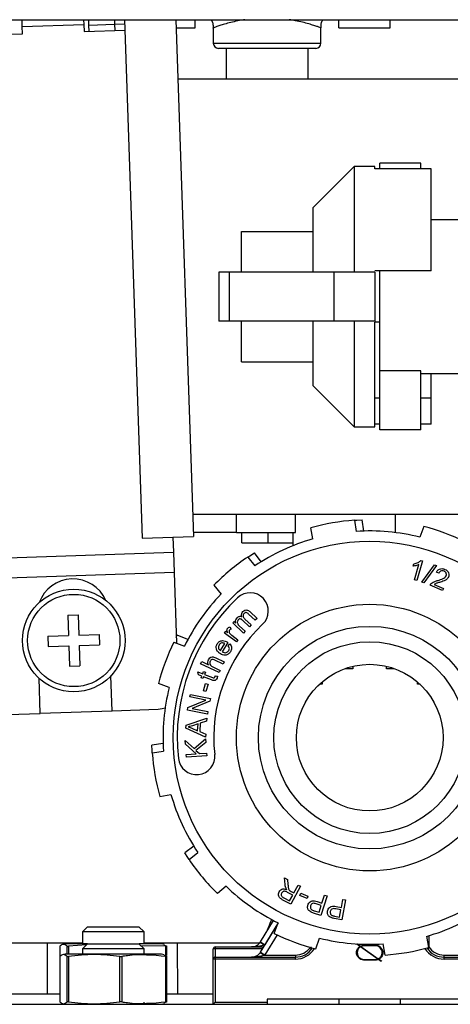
# Model space of a CAD drawing. Header units: millimetres. Extents: x 53458 to 226409, y -124561 to 60561.
# Tile 46 of 133: x 72447 to 72489, y -109295 to -109199. Entities that reach past the tile are written whole.
import ezdxf

# ---------------------------------------------------------------- set-up
doc = ezdxf.new("R2010")
doc.units = ezdxf.units.MM
doc.layers.add('RR_szacht', color=7, linetype='Continuous', lineweight=0)

# ---------------------------------------------------------------- blocks, each defined once
blk = doc.blocks.new('A$C683DAA16')
at = {"color": 7, "linetype": 'Continuous', "lineweight": 25}
for p, q in [((14.7, 21), (51.8, 21)), ((29.6127, 20.9337), (29.6104, 21)), ((29.6127, 20.9337), (30.2123, 20.9539)), ((29.615, 20.8635), (29.6127, 20.9337)), ((30.2108, 21), (30.2123, 20.9539)), ((30.2123, 20.9539), (30.2147, 20.8838)), ((30.2626, 20.9479), (30.2608, 21)), ((30.2626, 20.9479), (30.5124, 20.9563)), ((30.2647, 20.8854), (30.2626, 20.9479)), ((30.5109, 21), (30.5124, 20.9563)), ((30.5124, 20.9563), (30.6124, 20.9597)), ((30.5124, 20.9563), (30.5145, 20.8939)), ((30.611, 21), (30.7815, 15.9454)), ((31.1113, 21), (31.2812, 15.9622)), ((31.3, 20.9201), (31.3, 21)), ((32.7, 20.9201), (32.7, 21)), ((33.2, 20.9201), (33.2, 21)), ((29.2153, 20.85), (29.615, 20.8635)), ((30.2147, 20.8838), (30.6145, 20.8972)), ((31.114, 20.9201), (31.3, 20.9201)), ((31.475, 20.9201), (31.475, 20.7701)), ((32.525, 20.7701), (32.525, 20.9205)), ((32.7, 20.9201), (33.2, 20.9201)), ((32.475, 20.7201), (31.525, 20.7201)), ((31.6, 20.7201), (31.6, 20.42)), ((32.4, 20.42), (32.4, 20.7201)), ((34.4787, 20.42), (31.1309, 20.42)), ((33.5, 19.6), (33.1, 19.6)), ((33.1, 19.5452), (33.1, 19.6)), ((33.5, 19.5452), (33.5, 19.6)), ((32.85, 19.57), (32.45, 19.17)), ((33.05, 19.57), (32.85, 19.57)), ((32.85, 19.57), (32.85, 18.54)), ((33.05, 19.5452), (33.05, 19.57)), ((33.6, 19.5452), (33.05, 19.5452)), ((33.6, 18.55), (33.6, 19.5452)), ((32.45, 18.54), (32.45, 19.17)), ((34.0271, 19.05), (33.6, 19.05)), ((31.75, 18.935), (32.45, 18.935)), ((31.75, 18.54), (31.75, 18.935)), ((31.63, 18.54), (31.53, 18.54)), ((31.53, 18.54), (31.53, 18.06)), ((31.63, 18.54), (31.63, 18.06)), ((32.65, 18.54), (31.63, 18.54)), ((32.65, 18.54), (32.65, 18.06)), ((33.05, 18.54), (32.65, 18.54)), ((33.6, 18.55), (33.05, 18.55)), ((33.05, 18.54), (33.05, 18.06)), ((33.1, 17.5772), (33.1, 18.55)), ((31.63, 18.06), (31.53, 18.06)), ((32.65, 18.06), (31.63, 18.06)), ((31.75, 17.665), (31.75, 18.06)), ((32.45, 17.43), (32.45, 18.06)), ((33.05, 18.06), (32.65, 18.06)), ((32.85, 18.06), (32.85, 17.03)), ((33.05, 17.03), (33.05, 18.05)), ((33.1, 18.05), (33.05, 18.05)), ((31.75, 17.665), (32.45, 17.665)), ((33.5, 17.5772), (33.1, 17.5772)), ((33.1, 17), (33.1, 17.5772)), ((33.5, 17), (33.5, 17.5772)), ((33.5, 17.55), (34.2588, 17.55)), ((33.6, 17.3111), (33.6, 17.55)), ((32.45, 17.43), (32.85, 17.03)), ((33.1, 17.3111), (33.05, 17.3111)), ((33.6, 17.3111), (33.5, 17.3111)), ((33.6, 17.0548), (33.6, 17.3111)), ((32.85, 17.03), (33.05, 17.03)), ((33.1, 17.0548), (33.05, 17.0548)), ((33.5, 17), (33.1, 17)), ((33.6, 17.0548), (33.5, 17.0548)), ((31.2739, 16.18), (37.3641, 16.18)), ((31.7, 16), (31.7, 16.18)), ((32.2772, 16), (32.2772, 16.18)), ((33.25, 15.9994), (33.25, 16.18)), ((32.4456, 15.9372), (32.4267, 16.0462)), ((32.8504, 16.1197), (32.8693, 16.0108)), ((32.9424, 16.0142), (32.9274, 16.1238)), ((33.5266, 16.0587), (33.4885, 15.9549)), ((30.7815, 15.9454), (31.2812, 15.9622)), ((31.0813, 15.9555), (31.0864, 15.8071)), ((31.7, 16), (31.28, 16)), ((31.7, 16), (32.2772, 16)), ((31.7548, 15.9), (31.7548, 16)), ((32.0111, 15.9), (32.0111, 16)), ((32.25, 16), (32.25, 15.8702)), ((31.7548, 15.9), (32.0111, 15.9)), ((32.0111, 15.9), (32.25, 15.9)), ((29.0875, 15.7397), (31.0864, 15.8071)), ((31.0864, 15.8071), (31.093, 15.6093)), ((31.8106, 15.7609), (31.8814, 15.676)), ((31.943, 15.7155), (31.8753, 15.8029)), ((33.4246, 15.6719), (33.431, 15.6946)), ((33.4374, 15.5372), (33.4796, 15.6869)), ((33.5151, 15.7227), (33.4608, 15.5306)), ((33.4999, 15.727), (33.5151, 15.7227)), ((33.5092, 15.5168), (33.6311, 15.6851)), ((33.651, 15.6778), (33.5291, 15.5095)), ((33.6311, 15.6851), (33.651, 15.6778)), ((31.093, 15.6093), (29.0942, 15.5418)), ((31.093, 15.6093), (31.1163, 14.9205)), ((33.6734, 15.6023), (33.6515, 15.6149)), ((31.4804, 15.4854), (31.5513, 15.4005)), ((33.4608, 15.5306), (33.4374, 15.5372)), ((33.5291, 15.5095), (33.5092, 15.5168)), ((33.7094, 15.4335), (33.5894, 15.4871)), ((33.6299, 15.4947), (33.7189, 15.4549)), ((33.7189, 15.4549), (33.7094, 15.4335)), ((30.0564, 15.1954), (30.1563, 15.1987)), ((30.0564, 15.1954), (30.0631, 14.9955)), ((30.1563, 15.1987), (30.1631, 14.9989)), ((31.8849, 15.1438), (31.8192, 15.2054)), ((31.8298, 15.2285), (31.9014, 15.1614)), ((31.6354, 15.0792), (31.6486, 15.0588)), ((31.6645, 15.1178), (31.6794, 15.1337)), ((31.7689, 15.02), (31.6645, 15.1178)), ((31.6794, 15.1337), (31.694, 15.1199)), ((31.7313, 15.0885), (31.7855, 15.0377)), ((31.827, 15.082), (31.7592, 15.1455)), ((31.7829, 15.1565), (31.8435, 15.0997)), ((31.8435, 15.0997), (31.827, 15.082)), ((31.9014, 15.1614), (31.8849, 15.1438)), ((29.8632, 14.9887), (30.0631, 14.9955)), ((29.8632, 14.9887), (29.8666, 14.8888)), ((30.1631, 14.9989), (30.363, 15.0056)), ((30.363, 15.0056), (30.3663, 14.9057)), ((31.1143, 14.9796), (31.1245, 14.999)), ((31.2269, 14.9572), (31.1245, 14.999)), ((31.5849, 15.0191), (31.5981, 15.0367)), ((31.7007, 14.933), (31.5849, 15.0191)), ((31.5981, 15.0367), (31.6157, 15.0237)), ((31.6547, 14.9976), (31.7153, 14.9526)), ((31.7855, 15.0377), (31.7689, 15.02)), ((29.8666, 14.8888), (30.0665, 14.8955)), ((30.0665, 14.8955), (30.0732, 14.6957)), ((30.1664, 14.8989), (30.3663, 14.9057)), ((30.1664, 14.8989), (30.1732, 14.699)), ((31.0895, 14.9303), (31.1933, 14.8922)), ((31.545, 14.8484), (31.5871, 14.9168)), ((31.6176, 14.9281), (31.5613, 14.8368)), ((31.6205, 14.8959), (31.6364, 14.9157)), ((31.7153, 14.9526), (31.7007, 14.933)), ((30.0732, 14.6957), (30.1732, 14.699)), ((31.3519, 14.7193), (31.3624, 14.7413)), ((31.5317, 14.6337), (31.3519, 14.7193)), ((31.3624, 14.7413), (31.4269, 14.7106)), ((31.471, 14.6897), (31.5422, 14.6558)), ((31.5717, 14.7177), (31.4892, 14.757)), ((31.4997, 14.779), (31.5822, 14.7398)), ((31.5822, 14.7398), (31.5717, 14.7177)), ((32.835, 14.6957), (32.835, 14.67)), ((33.165, 14.67), (33.165, 14.6957)), ((30.4882, 14.2594), (30.4766, 14.6021)), ((31.3249, 14.6403), (31.3718, 14.6226)), ((31.33, 14.6125), (31.3249, 14.6403)), ((31.3633, 14.5999), (31.33, 14.6125)), ((31.357, 14.5832), (31.3633, 14.5999)), ((31.3718, 14.6226), (31.3804, 14.6455)), ((31.381, 14.5932), (31.3747, 14.5766)), ((31.3804, 14.6455), (31.3981, 14.6388)), ((31.4583, 14.5641), (31.381, 14.5932)), ((31.3981, 14.6388), (31.3895, 14.6159)), ((31.3895, 14.6159), (31.4681, 14.5863)), ((31.4944, 14.6025), (31.5158, 14.5982)), ((31.5422, 14.6558), (31.5317, 14.6337)), ((32.765, 14.67), (32.765, 14.6753)), ((32.835, 14.67), (32.765, 14.67)), ((33.235, 14.67), (33.165, 14.67)), ((33.235, 14.6753), (33.235, 14.67)), ((29.7886, 14.2358), (29.777, 14.5785)), ((31.0451, 14.4885), (30.9413, 14.5266)), ((31.3747, 14.5766), (31.357, 14.5832)), ((31.3789, 14.4554), (31.4007, 14.5271)), ((31.4007, 14.5271), (31.4242, 14.5199)), ((31.4242, 14.5199), (31.4024, 14.4483)), ((32.535, 14.52), (32.5093, 14.52)), ((32.535, 14.5431), (32.535, 14.52)), ((33.465, 14.52), (33.465, 14.5431)), ((33.4907, 14.52), (33.465, 14.52)), ((31.2477, 14.3964), (31.2526, 14.4212)), ((31.2526, 14.4212), (31.4478, 14.383)), ((31.4024, 14.4483), (31.3789, 14.4554)), ((31.2277, 14.2939), (31.401, 14.3665)), ((31.401, 14.3665), (31.2477, 14.3964)), ((31.4426, 14.3565), (31.2692, 14.284)), ((31.4478, 14.383), (31.4426, 14.3565)), ((29.3388, 14.2206), (29.7886, 14.2358)), ((30.4882, 14.2594), (29.7886, 14.2358)), ((30.9379, 14.2746), (30.4882, 14.2594)), ((31.2225, 14.2674), (31.2277, 14.2939)), ((31.4177, 14.2292), (31.2225, 14.2674)), ((31.2692, 14.284), (31.4225, 14.254)), ((31.4225, 14.254), (31.4177, 14.2292)), ((31.2078, 14.0932), (31.2095, 14.1213)), ((31.2095, 14.1213), (31.4115, 14.1896)), ((31.3268, 14.1339), (31.271, 14.1167)), ((31.3226, 14.0671), (31.3268, 14.1339)), ((31.3486, 14.1406), (31.3434, 14.0583)), ((31.4096, 14.1599), (31.3486, 14.1406)), ((31.4115, 14.1896), (31.4096, 14.1599)), ((31.4, 14.0053), (31.2078, 14.0932)), ((31.2663, 14.0924), (31.3226, 14.0671)), ((31.3434, 14.0583), (31.4017, 14.033)), ((31.4017, 14.033), (31.4, 14.0053)), ((30.9858, 13.9424), (30.8762, 13.9274)), ((31.2043, 13.9354), (31.202, 13.9709)), ((31.202, 13.9709), (31.2878, 13.893)), ((31.3091, 13.8433), (31.2043, 13.9354)), ((31.2878, 13.893), (31.4001, 13.9876)), ((31.4023, 13.953), (31.3065, 13.8757)), ((31.4001, 13.9876), (31.4023, 13.953)), ((30.8803, 13.8504), (30.9892, 13.8693)), ((31.2108, 13.8369), (31.3091, 13.8433)), ((31.2125, 13.8106), (31.2108, 13.8369)), ((31.3065, 13.8757), (31.3403, 13.8453)), ((31.3403, 13.8453), (31.4091, 13.8498)), ((31.4091, 13.8498), (31.4108, 13.8236)), ((31.4108, 13.8236), (31.2125, 13.8106)), ((30.9538, 13.4267), (31.0628, 13.4456)), ((31.2845, 12.943), (31.1971, 12.8753)), ((31.2391, 12.8106), (31.324, 12.8814)), ((32.1701, 12.6326), (32.1992, 12.6172)), ((32.1754, 12.5688), (32.1701, 12.6326)), ((32.1992, 12.6172), (32.2032, 12.5684)), ((31.5995, 12.5513), (31.5146, 12.4804)), ((32.2496, 12.4653), (32.1998, 12.4916)), ((32.3245, 12.5509), (32.2319, 12.3757)), ((32.2333, 12.4996), (32.2602, 12.4854)), ((32.2602, 12.4854), (32.3013, 12.5632)), ((32.3013, 12.5632), (32.3245, 12.5509)), ((32.3196, 12.4598), (32.3291, 12.4824)), ((32.3291, 12.4824), (32.3982, 12.4537)), ((32.2319, 12.3757), (32.1542, 12.4168)), ((32.1635, 12.4367), (32.2189, 12.4074)), ((32.2189, 12.4074), (32.2496, 12.4653)), ((32.3888, 12.4311), (32.3196, 12.4598)), ((32.3982, 12.4537), (32.3888, 12.4311)), ((32.4864, 12.4026), (32.5349, 12.3871)), ((32.5844, 12.4561), (32.5242, 12.267)), ((32.5349, 12.3871), (32.5594, 12.464)), ((32.5594, 12.464), (32.5844, 12.4561)), ((32.7238, 12.3441), (32.7391, 12.4235)), ((32.765, 12.4185), (32.7272, 12.2231)), ((32.7391, 12.4235), (32.765, 12.4185)), ((32.5242, 12.267), (32.4529, 12.2897)), ((32.4579, 12.3127), (32.5063, 12.2973)), ((32.5278, 12.3649), (32.479, 12.3804)), ((32.5063, 12.2973), (32.5278, 12.3649)), ((32.7193, 12.321), (32.6688, 12.3308)), ((32.6737, 12.3537), (32.7238, 12.3441)), ((32.7058, 12.2512), (32.7193, 12.321)), ((31.9343, 12.0077), (32.0625, 12.2164)), ((32.0697, 12.0895), (32.1078, 12.1933)), ((32.7272, 12.2231), (32.6535, 12.2374)), ((32.6558, 12.2609), (32.7058, 12.2512)), ((30.25, 12.1553), (30.2, 12.1053)), ((30.2, 12.1053), (30.2, 11.99)), ((30.7589, 12.1053), (30.2, 12.1053)), ((30.25, 12.1553), (30.7158, 12.1553)), ((30.7158, 12.1553), (30.75, 12.1553)), ((30.8, 12.1053), (30.75, 12.1553)), ((30.8, 12.1053), (30.7589, 12.1053)), ((30.8, 11.99), (30.8, 12.1053)), ((31.9343, 11.9077), (32.105, 12.1857)), ((29.8541, 12), (29.8556, 11.5)), ((31.1241, 12), (31.1256, 11.5)), ((31.9337, 12.0067), (31.9759, 11.98)), ((31.9343, 12.0077), (31.9769, 11.9815)), ((32.4734, 11.9413), (32.5115, 12.0451)), ((33.5544, 12.0628), (33.5733, 11.9538)), ((33.575, 12.0688), (33.575, 11.9605)), ((24.0715, 12), (30.2, 12)), ((29.9783, 11.9656), (29.9783, 11.8656)), ((30.03, 11.99), (30.0048, 11.9833)), ((30.1275, 11.99), (30.03, 11.99)), ((30.2379, 11.9789), (30.0623, 11.9659)), ((30.2491, 11.99), (30.1275, 11.99)), ((30.25, 11.9909), (30.2, 11.9409)), ((30.2, 11.9409), (30.2, 11.89)), ((30.28, 11.9409), (30.2, 11.9409)), ((30.25, 11.9909), (30.3166, 11.9909)), ((30.8, 11.9409), (30.28, 11.9409)), ((30.3166, 11.9909), (30.75, 11.9909)), ((30.8, 11.9409), (30.75, 11.9909)), ((30.97, 11.99), (30.7509, 11.99)), ((31.0139, 11.9659), (30.7699, 11.971)), ((30.8, 12), (31.9285, 12)), ((30.8, 11.89), (30.8, 11.9409)), ((30.9952, 11.9833), (30.97, 11.99)), ((30.9943, 11.98), (31.0215, 11.9659)), ((31.0217, 11.8757), (31.0217, 11.9656)), ((31.475, 11.84), (31.475, 11.94)), ((31.495, 11.94), (31.475, 11.94)), ((31.495, 11.96), (31.495, 11.94)), ((31.495, 11.96), (31.9664, 11.96)), ((31.9337, 11.9067), (31.9759, 11.88)), ((31.9343, 11.9077), (31.9769, 11.8815)), ((32.875, 11.985), (32.8778, 11.9887)), ((32.9033, 11.9635), (32.875, 11.985)), ((32.8797, 11.9886), (32.9105, 11.9667)), ((33.0783, 11.8411), (32.9095, 11.9601)), ((32.9136, 11.9631), (33.083, 11.8434)), ((33.055, 11.9706), (32.9441, 11.9706)), ((32.946, 11.9761), (33.0568, 11.9761)), ((33.1496, 11.8803), (33.1307, 11.9892)), ((29.9783, 11.8656), (29.9783, 11.4244)), ((29.9785, 11.8659), (29.9785, 11.4241)), ((30.03, 11.89), (30.0048, 11.8833)), ((30.1275, 11.89), (30.03, 11.89)), ((30.0501, 11.4241), (30.0501, 11.8659)), ((30.0623, 11.8659), (30.0623, 11.4241)), ((30.97, 11.89), (30.1275, 11.89)), ((30.564, 11.4241), (30.564, 11.8659)), ((30.5838, 11.8659), (30.5838, 11.4241)), ((30.9952, 11.8833), (30.97, 11.89)), ((30.9943, 11.88), (31.0215, 11.8659)), ((31.0139, 11.4241), (31.0139, 11.8659)), ((31.0217, 11.4244), (31.0217, 11.8656)), ((31.475, 11.4), (31.475, 11.84)), ((31.495, 11.84), (31.475, 11.84)), ((31.495, 11.86), (31.495, 11.84)), ((31.495, 11.86), (32.275, 11.86)), ((31.495, 11.84), (31.495, 11.42)), ((32.275, 11.84), (31.495, 11.84)), ((31.9759, 11.88), (32.275, 11.88)), ((32.275, 11.88), (32.275, 11.86)), ((32.275, 11.84), (32.275, 11.86)), ((33.0561, 11.8316), (32.9443, 11.8316)), ((32.9454, 11.8373), (33.0563, 11.8373)), ((33.1103, 11.8183), (33.0838, 11.8371)), ((33.0895, 11.8397), (33.1136, 11.8228)), ((33.1136, 11.8228), (33.1103, 11.8183)), ((33.725, 11.86), (33.725, 11.88)), ((33.725, 11.88), (34.0241, 11.88)), ((33.725, 11.84), (33.725, 11.86)), ((33.725, 11.86), (34.505, 11.86)), ((34.505, 11.84), (33.725, 11.84)), ((29.9783, 11.5), (24.525, 11.5)), ((29.9785, 11.4241), (29.9786, 11.4244)), ((31.0215, 11.4241), (30.9943, 11.4097)), ((31.475, 11.5), (31.0217, 11.5)), ((34, 11.45), (32, 11.45)), ((32, 11.45), (32, 11.42)), ((32.7, 11.45), (32.7, 11.4)), ((33.3, 11.4), (33.3, 11.45)), ((14.7, 11.4), (51.8, 11.4)), ((30.0049, 11.4067), (30.03, 11.4)), ((30.8, 11.4), (30.8, 11.42)), ((30.97, 11.4), (30.9951, 11.4067)), ((31.495, 11.42), (31.475, 11.4)), ((31.495, 11.42), (32, 11.42)), ((32, 11.42), (32, 11.4))]:
    blk.add_line(p, q, dxfattribs=at)
at = {"color": 8, "linetype": 'Continuous', "lineweight": 25}
for p, q in [((31.475, 20.7701), (32.525, 20.7701)), ((32.1071, 12.1936), (31.9769, 11.9815)), ((32.0967, 12.0766), (31.9769, 11.8815)), ((29.9785, 11.9659), (29.9785, 11.8659)), ((30.0501, 11.89), (30.0501, 11.9659)), ((30.0623, 11.9659), (30.0623, 11.89)), ((31.0139, 11.8698), (31.0139, 11.9659)), ((31.495, 11.94), (31.495, 11.86)), ((31.9541, 11.94), (31.495, 11.94)), ((31.9759, 11.98), (31.9787, 11.98))]:
    blk.add_line(p, q, dxfattribs=at)
at = {"color": 7, "linetype": 'Continuous', "lineweight": 25, "flags": 128}
for points in [[(32.8508, 16.1198), (32.8736, 16.1212), (32.9274, 16.1238)], [(31.8109, 15.7612), (31.83, 15.7739), (31.8753, 15.8029)], [(31.0058, 14.2889), (30.9768, 14.2797), (30.9379, 14.2746)], [(30.8803, 13.8504), (30.8788, 13.8736), (30.8762, 13.9274)], [(31.2391, 12.8106), (31.2261, 12.83), (31.1971, 12.8753)]]:
    blk.add_lwpolyline(points, dxfattribs=at)
at = {"color": 7, "linetype": 'Continuous', "lineweight": 25}
for centre, radius in [((33, 14), 1.915), ((30.1148, 14.9472), 0.5), ((30.1148, 14.9472), 0.45), ((33, 14), 1.3), ((33, 14), 1.085), ((33, 14), 0.935), ((33, 14), 0.715)]:
    blk.add_circle(centre, radius, dxfattribs=at)
for centre, radius, start, end in [((31.525, 20.7701), 0.05, 180, 270), ((32.475, 20.7701), 0.05, 270, 0), ((33, 14), 2.125, 94.03677, 105.65061), ((33, 14), 2.125, 64.03677, 75.65061), ((33, 14), 2.015, 105.96879, 123.71858), ((33, 14), 2.015, 75.96879, 93.71858), ((33, 14), 2.125, 124.03677, 135.65061), ((30.1064, 15.1971), 0.35, 23.73587, 160.12837), ((33, 14), 1.8763, 133.37264, 186.18241), ((33, 14), 2.015, 135.96879, 153.71858), ((31.8338, 15.2345), 0.178, 313.37264, 133.37264), ((33, 14), 1.5202, 133.37264, 186.18241), ((33, 14), 2.125, 154.03677, 165.65061), ((33, 14), 2.015, 165.96879, 183.71858), ((33, 14), 2.125, 184.03677, 195.65061), ((31.3116, 13.8171), 0.178, 186.18241, 6.18241), ((33, 14), 2.015, 195.96879, 213.71858), ((33, 14), 2.125, 214.03677, 225.65061), ((33, 14), 2.015, 225.96879, 243.71858), ((33, 14), 2.015, 285.96879, 303.71858), ((31.8491, 12.06), 0.1, 327.76905, 328.44539), ((33, 14), 2.125, 244.03677, 255.65061), ((33, 14), 2.015, 255.96879, 273.71858), ((31.495, 11.94), 0.02, 90, 180), ((31.8491, 11.96), 0.1, 327.76905, 328.44539), ((31.8491, 12.06), 0.15, 327.76905, 328.44539), ((32.275, 12.06), 0.2, 270, 326.50541), ((33, 14), 2.125, 274.03677, 285.65061), ((33.725, 12.06), 0.2, 213.49459, 270), ((33.725, 12.06), 0.18, 213.55731, 270), ((31.495, 11.84), 0.02, 90, 180), ((31.8491, 11.96), 0.15, 327.76905, 328.44539)]:
    blk.add_arc(centre, radius, start, end, dxfattribs=at)
at = {"color": 8, "linetype": 'Continuous', "lineweight": 25}
for centre, radius, start, end in [((32.275, 12.06), 0.18, 270, 324.42669), ((32.275, 12.06), 0.22, 270, 328.24448), ((33.725, 12.06), 0.22, 211.75552, 270)]:
    blk.add_arc(centre, radius, start, end, dxfattribs=at)
at = {"color": 7, "linetype": 'Continuous', "lineweight": 25}
for points, knots in [([(31.4548, 21), (31.4608, 20.9886), (31.4742, 20.9634), (31.4727, 20.9348), (31.4718, 20.919)], [0, 0, 0, 0, 0.4500517, 1, 1, 1, 1]), ([(32.5257, 20.9202), (32.5262, 20.9437), (32.5268, 20.9722), (32.5412, 20.9958), (32.5438, 21)], [0, 0, 0, 0, 0.823379, 1, 1, 1, 1]), ([(33.4796, 15.6869), (33.4697, 15.6828), (33.452, 15.6755), (33.433, 15.673), (33.4246, 15.6719)], [0, 0, 0, 0, 0.559679, 1, 1, 1, 1]), ([(33.431, 15.6946), (33.4453, 15.6978), (33.4708, 15.7035), (33.491, 15.7198), (33.4999, 15.727)], [0, 0, 0, 0, 0.560522, 1, 1, 1, 1]), ([(33.6515, 15.6149), (33.6565, 15.6225), (33.6665, 15.6377), (33.6904, 15.6489), (33.714, 15.6487), (33.7272, 15.6436), (33.7339, 15.641)], [0, 0, 0, 0, 0.280318, 0.55893, 0.779161, 1, 1, 1, 1]), ([(33.6658, 15.5334), (33.6824, 15.5381), (33.7055, 15.5447), (33.7336, 15.5592), (33.7414, 15.5705), (33.7453, 15.5762)], [0, 0, 0, 0, 0.561227, 0.781357, 1, 1, 1, 1]), ([(33.7251, 15.6228), (33.7195, 15.6248), (33.7083, 15.6286), (33.6916, 15.6245), (33.6799, 15.6146), (33.6755, 15.6064), (33.6734, 15.6023)], [0, 0, 0, 0, 0.2800839, 0.5589212, 0.779082, 1, 1, 1, 1]), ([(33.7679, 15.5654), (33.7625, 15.5572), (33.7517, 15.5406), (33.7192, 15.5253), (33.6953, 15.5182), (33.6807, 15.5139)], [0, 0, 0, 0, 0.278355, 0.55856, 1, 1, 1, 1]), ([(33.7453, 15.5762), (33.7469, 15.5813), (33.75, 15.5916), (33.7451, 15.6063), (33.7363, 15.617), (33.7288, 15.6209), (33.7251, 15.6228)], [0, 0, 0, 0, 0.279254, 0.558788, 0.779166, 1, 1, 1, 1]), ([(33.7339, 15.641), (33.7416, 15.6369), (33.7571, 15.6287), (33.7706, 15.6076), (33.7746, 15.585), (33.7701, 15.5719), (33.7679, 15.5654)], [0, 0, 0, 0, 0.2805, 0.559684, 0.779763, 1, 1, 1, 1]), ([(33.5894, 15.4871), (33.5908, 15.49), (33.5933, 15.4952), (33.5972, 15.4995), (33.5989, 15.5014)], [0, 0, 0, 0, 0.559877, 1, 1, 1, 1]), ([(33.5989, 15.5014), (33.6055, 15.5068), (33.6164, 15.5158), (33.6344, 15.5235), (33.6499, 15.5289), (33.6605, 15.5319), (33.6658, 15.5334)], [0, 0, 0, 0, 0.339291, 0.559463, 0.779722, 1, 1, 1, 1]), ([(33.6807, 15.5139), (33.6748, 15.5122), (33.665, 15.5093), (33.6515, 15.5051), (33.6402, 15.501), (33.6333, 15.4968), (33.6299, 15.4947)], [0, 0, 0, 0, 0.340066, 0.560106, 0.780082, 1, 1, 1, 1]), ([(31.7066, 15.1675), (31.7101, 15.1708), (31.717, 15.1774), (31.7294, 15.1828), (31.7419, 15.1835), (31.749, 15.181), (31.7526, 15.1798)], [0, 0, 0, 0, 0.280392, 0.560015, 0.779981, 1, 1, 1, 1]), ([(31.7526, 15.1798), (31.7513, 15.19), (31.749, 15.2081), (31.7598, 15.2227), (31.7645, 15.2292)], [0, 0, 0, 0, 0.559549, 1, 1, 1, 1]), ([(31.7645, 15.2292), (31.7697, 15.2339), (31.78, 15.2435), (31.8005, 15.2464), (31.8173, 15.2392), (31.8256, 15.2321), (31.8298, 15.2285)], [0, 0, 0, 0, 0.280373, 0.558293, 0.778721, 1, 1, 1, 1]), ([(31.7761, 15.2109), (31.7726, 15.2061), (31.7657, 15.1967), (31.766, 15.1744), (31.7765, 15.1633), (31.7829, 15.1565)], [0, 0, 0, 0, 0.280456, 0.560037, 1, 1, 1, 1]), ([(31.8192, 15.2054), (31.8158, 15.2085), (31.809, 15.2149), (31.7968, 15.2209), (31.7844, 15.2182), (31.7789, 15.2133), (31.7761, 15.2109)], [0, 0, 0, 0, 0.281722, 0.559917, 0.779697, 1, 1, 1, 1]), ([(31.6141, 15.0637), (31.6175, 15.0674), (31.6236, 15.074), (31.6318, 15.0776), (31.6354, 15.0792)], [0, 0, 0, 0, 0.559352, 1, 1, 1, 1]), ([(31.694, 15.1199), (31.6932, 15.1247), (31.6917, 15.1341), (31.6946, 15.1514), (31.7021, 15.1614), (31.7066, 15.1675)], [0, 0, 0, 0, 0.280559, 0.561143, 1, 1, 1, 1]), ([(31.7183, 15.1492), (31.7149, 15.1443), (31.7097, 15.137), (31.7083, 15.1251), (31.7115, 15.1075), (31.7225, 15.0969), (31.7313, 15.0885)], [0, 0, 0, 0, 0.2495434, 0.3752422, 0.5008567, 1, 1, 1, 1]), ([(31.7592, 15.1455), (31.7559, 15.1484), (31.7493, 15.1541), (31.7375, 15.1591), (31.7258, 15.1564), (31.7208, 15.1516), (31.7183, 15.1492)], [0, 0, 0, 0, 0.281326, 0.560657, 0.779395, 1, 1, 1, 1]), ([(31.6157, 15.0237), (31.6123, 15.031), (31.6076, 15.0412), (31.6093, 15.0557), (31.6125, 15.061), (31.6141, 15.0637)], [0, 0, 0, 0, 0.5597332, 0.7798431, 1, 1, 1, 1]), ([(31.6337, 15.0476), (31.6322, 15.0451), (31.6291, 15.0399), (31.6283, 15.0289), (31.632, 15.0221), (31.6342, 15.018)], [0, 0, 0, 0, 0.280581, 0.56127, 1, 1, 1, 1]), ([(31.6486, 15.0588), (31.6454, 15.0573), (31.6397, 15.0546), (31.6355, 15.0498), (31.6337, 15.0476)], [0, 0, 0, 0, 0.559907, 1, 1, 1, 1]), ([(31.6342, 15.018), (31.6376, 15.0137), (31.6437, 15.0062), (31.6513, 15.0003), (31.6547, 14.9976)], [0, 0, 0, 0, 0.55984, 1, 1, 1, 1]), ([(31.5438, 14.8179), (31.535, 14.8241), (31.5173, 14.8365), (31.5032, 14.8641), (31.5026, 14.8925), (31.5102, 14.9076), (31.5141, 14.9152)], [0, 0, 0, 0, 0.280736, 0.559719, 0.77964, 1, 1, 1, 1]), ([(31.5141, 14.9152), (31.5206, 14.9235), (31.5337, 14.9402), (31.5636, 14.9481), (31.5904, 14.9435), (31.6049, 14.9355), (31.6121, 14.9316)], [0, 0, 0, 0, 0.279361, 0.558395, 0.778882, 1, 1, 1, 1]), ([(31.5313, 14.9049), (31.5287, 14.8994), (31.5235, 14.8884), (31.5261, 14.871), (31.5338, 14.8574), (31.5413, 14.8514), (31.545, 14.8484)], [0, 0, 0, 0, 0.279478, 0.558853, 0.779215, 1, 1, 1, 1]), ([(31.5591, 14.9232), (31.5527, 14.9215), (31.5413, 14.9185), (31.5343, 14.9091), (31.5313, 14.9049)], [0, 0, 0, 0, 0.558765, 1, 1, 1, 1]), ([(31.5871, 14.9168), (31.5821, 14.9192), (31.5732, 14.9233), (31.5634, 14.9233), (31.5591, 14.9232)], [0, 0, 0, 0, 0.560681, 1, 1, 1, 1]), ([(31.6121, 14.9316), (31.6131, 14.9309), (31.615, 14.9298), (31.6168, 14.9286), (31.6176, 14.9281)], [0, 0, 0, 0, 0.559994, 1, 1, 1, 1]), ([(31.6257, 14.8481), (31.6279, 14.8524), (31.6323, 14.8611), (31.632, 14.8791), (31.6249, 14.8895), (31.6205, 14.8959)], [0, 0, 0, 0, 0.280614, 0.560485, 1, 1, 1, 1]), ([(31.6364, 14.9157), (31.6414, 14.9094), (31.6513, 14.8969), (31.6555, 14.8743), (31.6518, 14.854), (31.6457, 14.843), (31.6427, 14.8375)], [0, 0, 0, 0, 0.279907, 0.55923, 0.779409, 1, 1, 1, 1]), ([(31.4276, 14.7581), (31.4317, 14.7651), (31.4398, 14.7791), (31.4613, 14.7902), (31.4823, 14.7867), (31.4939, 14.7816), (31.4997, 14.779)], [0, 0, 0, 0, 0.280418, 0.558478, 0.778606, 1, 1, 1, 1]), ([(31.6427, 14.8375), (31.6363, 14.8288), (31.6234, 14.8116), (31.5935, 14.8018), (31.5659, 14.8058), (31.5512, 14.8139), (31.5438, 14.8179)], [0, 0, 0, 0, 0.279909, 0.558613, 0.778976, 1, 1, 1, 1]), ([(31.5613, 14.8368), (31.5675, 14.8338), (31.5799, 14.828), (31.5995, 14.8278), (31.616, 14.8352), (31.6225, 14.8438), (31.6257, 14.8481)], [0, 0, 0, 0, 0.280814, 0.560106, 0.779905, 1, 1, 1, 1]), ([(31.4269, 14.7106), (31.4241, 14.7196), (31.4191, 14.7356), (31.425, 14.7512), (31.4276, 14.7581)], [0, 0, 0, 0, 0.559023, 1, 1, 1, 1]), ([(31.4445, 14.7445), (31.4425, 14.7383), (31.4385, 14.7259), (31.4463, 14.7022), (31.4616, 14.6944), (31.471, 14.6897)], [0, 0, 0, 0, 0.280314, 0.559547, 1, 1, 1, 1]), ([(31.4892, 14.757), (31.4846, 14.7589), (31.4755, 14.7628), (31.461, 14.7624), (31.4502, 14.7548), (31.4464, 14.748), (31.4445, 14.7445)], [0, 0, 0, 0, 0.281233, 0.559576, 0.779266, 1, 1, 1, 1]), ([(31.4681, 14.5863), (31.4726, 14.5842), (31.4783, 14.5816), (31.4853, 14.5837), (31.4892, 14.5866), (31.4906, 14.59), (31.4916, 14.5922)], [0, 0, 0, 0, 0.499218, 0.624841, 0.750171, 1, 1, 1, 1]), ([(31.4916, 14.5922), (31.4922, 14.5941), (31.4933, 14.5975), (31.4941, 14.601), (31.4944, 14.6025)], [0, 0, 0, 0, 0.559976, 1, 1, 1, 1]), ([(31.5158, 14.5982), (31.5152, 14.5948), (31.5142, 14.5887), (31.5122, 14.5828), (31.5113, 14.5803)], [0, 0, 0, 0, 0.560026, 1, 1, 1, 1]), ([(31.5113, 14.5803), (31.5085, 14.5739), (31.5045, 14.5649), (31.4941, 14.5581), (31.4791, 14.5549), (31.4674, 14.5601), (31.4583, 14.5641)], [0, 0, 0, 0, 0.312581, 0.436131, 0.559475, 1, 1, 1, 1]), ([(31.271, 14.1167), (31.2633, 14.1144), (31.2495, 14.1102), (31.2355, 14.1068), (31.2293, 14.1053)], [0, 0, 0, 0, 0.560014, 1, 1, 1, 1]), ([(31.2293, 14.1053), (31.2364, 14.1033), (31.2489, 14.0997), (31.261, 14.0946), (31.2663, 14.0924)], [0, 0, 0, 0, 0.559976, 1, 1, 1, 1]), ([(32.1542, 12.4168), (32.1459, 12.4213), (32.1293, 12.4303), (32.1113, 12.4514), (32.1088, 12.4767), (32.1144, 12.4906), (32.1171, 12.4976)], [0, 0, 0, 0, 0.281667, 0.559695, 0.779641, 1, 1, 1, 1]), ([(32.1171, 12.4976), (32.1217, 12.5043), (32.1308, 12.5176), (32.1592, 12.5285), (32.1794, 12.5227), (32.1917, 12.5192)], [0, 0, 0, 0, 0.280249, 0.560127, 1, 1, 1, 1]), ([(32.141, 12.4849), (32.1395, 12.4815), (32.1366, 12.4745), (32.1375, 12.463), (32.1446, 12.4479), (32.1557, 12.4413), (32.1635, 12.4367)], [0, 0, 0, 0, 0.187014, 0.373864, 0.560697, 1, 1, 1, 1]), ([(32.1998, 12.4916), (32.1894, 12.4968), (32.1765, 12.5033), (32.1597, 12.5011), (32.1494, 12.4964), (32.1444, 12.4895), (32.141, 12.4849)], [0, 0, 0, 0, 0.499359, 0.625051, 0.750704, 1, 1, 1, 1]), ([(32.1823, 12.5353), (32.1804, 12.5414), (32.1771, 12.5524), (32.1759, 12.5638), (32.1754, 12.5688)], [0, 0, 0, 0, 0.559851, 1, 1, 1, 1]), ([(32.1917, 12.5192), (32.1896, 12.522), (32.1859, 12.5271), (32.1834, 12.5328), (32.1823, 12.5353)], [0, 0, 0, 0, 0.560181, 1, 1, 1, 1]), ([(32.2032, 12.5684), (32.2038, 12.5611), (32.205, 12.5489), (32.2075, 12.5323), (32.2111, 12.5181), (32.2176, 12.5109), (32.2208, 12.5073)], [0, 0, 0, 0, 0.340516, 0.560822, 0.780626, 1, 1, 1, 1]), ([(32.2208, 12.5073), (32.2231, 12.5057), (32.2271, 12.5029), (32.2314, 12.5006), (32.2333, 12.4996)], [0, 0, 0, 0, 0.559834, 1, 1, 1, 1]), ([(32.3973, 12.3676), (32.3999, 12.3739), (32.405, 12.3866), (32.4197, 12.4013), (32.4477, 12.4135), (32.4704, 12.4071), (32.4864, 12.4026)], [0, 0, 0, 0, 0.187307, 0.374424, 0.560902, 1, 1, 1, 1]), ([(32.479, 12.3804), (32.4729, 12.3821), (32.4608, 12.3855), (32.4424, 12.3846), (32.429, 12.3741), (32.4252, 12.3648), (32.4234, 12.3601)], [0, 0, 0, 0, 0.281401, 0.56036, 0.779645, 1, 1, 1, 1]), ([(32.4247, 12.3006), (32.4183, 12.3045), (32.4054, 12.3122), (32.3956, 12.3313), (32.3932, 12.3505), (32.396, 12.3619), (32.3973, 12.3676)], [0, 0, 0, 0, 0.280162, 0.559088, 0.779459, 1, 1, 1, 1]), ([(32.4234, 12.3601), (32.4224, 12.3562), (32.4205, 12.3483), (32.4226, 12.337), (32.4276, 12.3277), (32.4326, 12.3237), (32.4351, 12.3218)], [0, 0, 0, 0, 0.280162, 0.559861, 0.77996, 1, 1, 1, 1]), ([(32.4529, 12.2897), (32.4475, 12.2914), (32.4379, 12.2945), (32.4287, 12.2988), (32.4247, 12.3006)], [0, 0, 0, 0, 0.5601018, 1, 1, 1, 1]), ([(32.4351, 12.3218), (32.4393, 12.3198), (32.4467, 12.3162), (32.4545, 12.3138), (32.4579, 12.3127)], [0, 0, 0, 0, 0.559605, 1, 1, 1, 1]), ([(32.6241, 12.245), (32.6173, 12.2481), (32.6036, 12.2543), (32.5915, 12.2722), (32.5869, 12.291), (32.5883, 12.3027), (32.589, 12.3085)], [0, 0, 0, 0, 0.2801738, 0.5589886, 0.7794243, 1, 1, 1, 1]), ([(32.589, 12.3085), (32.5908, 12.3151), (32.5945, 12.3283), (32.6074, 12.3447), (32.6338, 12.36), (32.6573, 12.3563), (32.6737, 12.3537)], [0, 0, 0, 0, 0.187338, 0.374443, 0.560923, 1, 1, 1, 1]), ([(32.6158, 12.3041), (32.6153, 12.3001), (32.6144, 12.292), (32.6178, 12.281), (32.6238, 12.2723), (32.6293, 12.2689), (32.6321, 12.2673)], [0, 0, 0, 0, 0.280116, 0.559694, 0.779832, 1, 1, 1, 1]), ([(32.6688, 12.3308), (32.6626, 12.3318), (32.6501, 12.3338), (32.632, 12.3307), (32.6198, 12.3186), (32.6172, 12.309), (32.6158, 12.3041)], [0, 0, 0, 0, 0.28142, 0.560352, 0.779658, 1, 1, 1, 1]), ([(32.0428, 12.2269), (32.0405, 12.2213), (32.0266, 12.1871), (32.0126, 12.153), (32.001, 12.1245)], [0, 0, 0, 0, 0.163907, 1, 1, 1, 1]), ([(32.6535, 12.2374), (32.6479, 12.2385), (32.638, 12.2404), (32.6284, 12.2436), (32.6241, 12.245)], [0, 0, 0, 0, 0.560121, 1, 1, 1, 1]), ([(32.6321, 12.2673), (32.6364, 12.2658), (32.6442, 12.2631), (32.6523, 12.2616), (32.6558, 12.2609)], [0, 0, 0, 0, 0.559598, 1, 1, 1, 1]), ([(31.8491, 11.96), (31.8492, 11.96), (31.8537, 11.96), (31.8696, 11.9611), (31.893, 11.9682), (31.913, 11.9824), (31.9253, 11.9949), (31.93, 12.0015), (31.9337, 12.0067)], [0, 0, 0, 0, 0.005083, 0.155378, 0.545798, 0.80606, 0.848927, 1, 1, 1, 1]), ([(29.9785, 11.9656), (29.9784, 11.9656), (29.9783, 11.9657), (29.9784, 11.9658), (29.9785, 11.9659)], [0, 0, 0, 0, 0.506533, 1, 1, 1, 1]), ([(30.0501, 11.9659), (30.0383, 11.9752), (30.0144, 11.994), (29.9905, 11.9753), (29.9785, 11.9659)], [0, 0, 0, 0, 0.495528, 1, 1, 1, 1]), ([(30.0501, 11.9659), (30.0506, 11.9656), (30.0515, 11.9651), (30.0556, 11.9651), (30.0595, 11.9655), (30.0619, 11.9658), (30.0623, 11.9659)], [0, 0, 0, 0, 0.312482, 0.626202, 0.937379, 1, 1, 1, 1]), ([(31.0139, 11.9659), (31.0155, 11.9656), (31.0187, 11.9651), (31.0213, 11.9651), (31.0218, 11.9655), (31.0216, 11.9658), (31.0215, 11.9659)], [0, 0, 0, 0, 0.3126278, 0.626346, 0.9375236, 1, 1, 1, 1]), ([(31.9759, 11.98), (31.9686, 11.9772), (31.9506, 11.9703), (31.9147, 11.9637), (31.88, 11.9605), (31.8561, 11.96), (31.8493, 11.96), (31.8491, 11.96)], [0, 0, 0, 0, 0.1800948, 0.4423362, 0.8414193, 0.994006, 1, 1, 1, 1]), ([(31.8491, 11.86), (31.8492, 11.86), (31.8537, 11.86), (31.8696, 11.8611), (31.893, 11.8682), (31.913, 11.8824), (31.9253, 11.8949), (31.93, 11.9015), (31.9337, 11.9067)], [0, 0, 0, 0, 0.005083, 0.155378, 0.545798, 0.80606, 0.848927, 1, 1, 1, 1]), ([(32.425, 11.9605), (32.425, 11.9555), (32.4251, 11.948), (32.4257, 11.9391), (32.4263, 11.9344), (32.4271, 11.9317), (32.4277, 11.931), (32.4281, 11.9314), (32.4282, 11.9315)], [0, 0, 0, 0, 0.371133, 0.555539, 0.709422, 0.824983, 0.941086, 1, 1, 1, 1]), ([(32.8714, 11.9038), (32.8719, 11.9104), (32.8728, 11.9235), (32.8821, 11.9458), (32.8953, 11.9568), (32.9033, 11.9635)], [0, 0, 0, 0, 0.280647, 0.56097, 1, 1, 1, 1]), ([(32.9095, 11.9601), (32.9045, 11.9564), (32.8944, 11.9489), (32.8813, 11.93), (32.8797, 11.9137), (32.8787, 11.9038)], [0, 0, 0, 0, 0.2806755, 0.5610155, 1, 1, 1, 1]), ([(32.9105, 11.9667), (32.9169, 11.9697), (32.9281, 11.9751), (32.9406, 11.9758), (32.946, 11.9761)], [0, 0, 0, 0, 0.5596978, 1, 1, 1, 1]), ([(32.9441, 11.9706), (32.9381, 11.9702), (32.9275, 11.9695), (32.9178, 11.9651), (32.9136, 11.9631)], [0, 0, 0, 0, 0.55976, 1, 1, 1, 1]), ([(33.1025, 11.9511), (33.0946, 11.9574), (33.0807, 11.9687), (33.0629, 11.97), (33.055, 11.9706)], [0, 0, 0, 0, 0.559173, 1, 1, 1, 1]), ([(33.0568, 11.9761), (33.0675, 11.975), (33.0867, 11.973), (33.1013, 11.9605), (33.1077, 11.955)], [0, 0, 0, 0, 0.559192, 1, 1, 1, 1]), ([(33.1219, 11.9038), (33.1209, 11.9138), (33.119, 11.9316), (33.1075, 11.9451), (33.1025, 11.9511)], [0, 0, 0, 0, 0.559275, 1, 1, 1, 1]), ([(33.1077, 11.955), (33.1144, 11.9466), (33.1265, 11.9314), (33.1279, 11.9122), (33.1286, 11.9038)], [0, 0, 0, 0, 0.55909, 1, 1, 1, 1]), ([(33.5718, 11.9315), (33.572, 11.9313), (33.5725, 11.931), (33.5732, 11.9325), (33.5739, 11.9357), (33.5745, 11.9419), (33.5749, 11.9507), (33.575, 11.9574), (33.575, 11.9605)], [0, 0, 0, 0, 0.110319, 0.22073, 0.328648, 0.499699, 0.769533, 1, 1, 1, 1]), ([(29.9785, 11.8656), (29.9784, 11.8656), (29.9783, 11.8657), (29.9784, 11.8658), (29.9785, 11.8659)], [0, 0, 0, 0, 0.506533, 1, 1, 1, 1]), ([(30.0501, 11.8659), (30.0383, 11.8752), (30.0144, 11.894), (29.9905, 11.8753), (29.9785, 11.8659)], [0, 0, 0, 0, 0.495528, 1, 1, 1, 1]), ([(30.0501, 11.8659), (30.0506, 11.8656), (30.0515, 11.8651), (30.0556, 11.8651), (30.0595, 11.8655), (30.0619, 11.8658), (30.0623, 11.8659)], [0, 0, 0, 0, 0.312482, 0.626202, 0.937379, 1, 1, 1, 1]), ([(30.564, 11.8659), (30.4811, 11.8752), (30.3139, 11.894), (30.1466, 11.8753), (30.0623, 11.8659)], [0, 0, 0, 0, 0.495528, 1, 1, 1, 1]), ([(30.564, 11.8659), (30.566, 11.8656), (30.5702, 11.8651), (30.5769, 11.8651), (30.5814, 11.8655), (30.5834, 11.8658), (30.5838, 11.8659)], [0, 0, 0, 0, 0.312483, 0.626203, 0.93738, 1, 1, 1, 1]), ([(31.0139, 11.8659), (30.8882, 11.8777), (30.7443, 11.8912), (30.6018, 11.8687), (30.5838, 11.8659)], [0, 0, 0, 0, 0.873557, 1, 1, 1, 1]), ([(31.0139, 11.8659), (31.0155, 11.8656), (31.0187, 11.8651), (31.0213, 11.8651), (31.0218, 11.8655), (31.0216, 11.8658), (31.0215, 11.8659)], [0, 0, 0, 0, 0.3126278, 0.626346, 0.9375236, 1, 1, 1, 1]), ([(31.9759, 11.88), (31.9686, 11.8772), (31.9506, 11.8703), (31.9147, 11.8637), (31.88, 11.8605), (31.8561, 11.86), (31.8493, 11.86), (31.8491, 11.86)], [0, 0, 0, 0, 0.1800948, 0.4423362, 0.8414193, 0.994006, 1, 1, 1, 1]), ([(32.8927, 11.8526), (32.8858, 11.861), (32.8736, 11.8761), (32.8721, 11.8953), (32.8714, 11.9038)], [0, 0, 0, 0, 0.559063, 1, 1, 1, 1]), ([(32.8787, 11.9038), (32.8798, 11.894), (32.8821, 11.8743), (32.9003, 11.8525), (32.9222, 11.8393), (32.9376, 11.838), (32.9454, 11.8373)], [0, 0, 0, 0, 0.279551, 0.559241, 0.779558, 1, 1, 1, 1]), ([(32.9443, 11.8316), (32.9335, 11.8327), (32.9141, 11.8347), (32.8992, 11.8471), (32.8927, 11.8526)], [0, 0, 0, 0, 0.559263, 1, 1, 1, 1]), ([(33.0838, 11.8371), (33.0787, 11.8354), (33.0697, 11.8323), (33.0603, 11.8318), (33.0561, 11.8316)], [0, 0, 0, 0, 0.559957, 1, 1, 1, 1]), ([(33.0563, 11.8373), (33.0605, 11.8376), (33.068, 11.838), (33.0751, 11.8401), (33.0783, 11.8411)], [0, 0, 0, 0, 0.5598031, 1, 1, 1, 1]), ([(33.083, 11.8434), (33.0893, 11.8469), (33.1005, 11.8531), (33.108, 11.8635), (33.1113, 11.868)], [0, 0, 0, 0, 0.559778, 1, 1, 1, 1]), ([(33.1286, 11.9038), (33.1281, 11.8964), (33.1271, 11.8816), (33.1154, 11.8569), (33.0993, 11.8462), (33.0895, 11.8397)], [0, 0, 0, 0, 0.280838, 0.561187, 1, 1, 1, 1]), ([(33.1113, 11.868), (33.1147, 11.8743), (33.1207, 11.8855), (33.1215, 11.8982), (33.1219, 11.9038)], [0, 0, 0, 0, 0.559701, 1, 1, 1, 1]), ([(29.9785, 11.4241), (29.9903, 11.4148), (30.0142, 11.396), (30.038, 11.4147), (30.0501, 11.4241)], [0, 0, 0, 0, 0.495528, 1, 1, 1, 1]), ([(30.0623, 11.4241), (30.0603, 11.4244), (30.0565, 11.4249), (30.0523, 11.4249), (30.0505, 11.4245), (30.0501, 11.4242), (30.0501, 11.4241)], [0, 0, 0, 0, 0.312482, 0.626202, 0.9373793, 1, 1, 1, 1]), ([(30.0623, 11.4241), (30.1451, 11.4148), (30.3124, 11.396), (30.4796, 11.4147), (30.564, 11.4241)], [0, 0, 0, 0, 0.495528, 1, 1, 1, 1]), ([(30.5838, 11.4241), (30.5819, 11.4244), (30.5782, 11.4249), (30.5716, 11.4249), (30.5668, 11.4245), (30.5644, 11.4242), (30.564, 11.4241)], [0, 0, 0, 0, 0.312628, 0.626346, 0.937524, 1, 1, 1, 1]), ([(30.5838, 11.4241), (30.6018, 11.4213), (30.7443, 11.3988), (30.8882, 11.4123), (31.0139, 11.4241)], [0, 0, 0, 0, 0.126443, 1, 1, 1, 1]), ([(31.0215, 11.4241), (31.0216, 11.4244), (31.0218, 11.4249), (31.0193, 11.4249), (31.0162, 11.4245), (31.0142, 11.4242), (31.0139, 11.4241)], [0, 0, 0, 0, 0.3124827, 0.6262027, 0.9373801, 1, 1, 1, 1])]:
    blk.add_open_spline(points, degree=3, knots=knots, dxfattribs=at)
at = {"color": 8, "linetype": 'Continuous', "lineweight": 25}
for points, knots in [([(31.7834, 21), (31.779, 20.9994), (31.7476, 20.9953), (31.6949, 20.9843), (31.6277, 20.9686), (31.5709, 20.9525), (31.5251, 20.938), (31.4952, 20.9276), (31.478, 20.9214), (31.476, 20.9206), (31.475, 20.9201)], [0, 0, 0, 0, 0.023591, 0.167735, 0.312389, 0.461015, 0.607884, 0.759195, 0.878307, 1, 1, 1, 1]), ([(32.5239, 20.9205), (32.5243, 20.9204), (32.5264, 20.9197), (32.5166, 20.9234), (32.4937, 20.9316), (32.4566, 20.9439), (32.4071, 20.959), (32.3461, 20.9751), (32.2818, 20.9897), (32.2353, 20.9969), (32.2155, 21)], [0, 0, 0, 0, 0.0263762, 0.1704986, 0.3107782, 0.4551431, 0.5981353, 0.7450261, 0.8914875, 1, 1, 1, 1])]:
    blk.add_open_spline(points, degree=3, knots=knots, dxfattribs=at)

msp = doc.modelspace()

# ---------------------------------------------------------------- block references
at = {"layer": 'RR_szacht', "xscale": 10, "yscale": 10, "zscale": 10}
msp.add_blockref('A$C683DAA16', (72151.072, -109409.032), dxfattribs=at)

doc.saveas('drawing.dxf')
